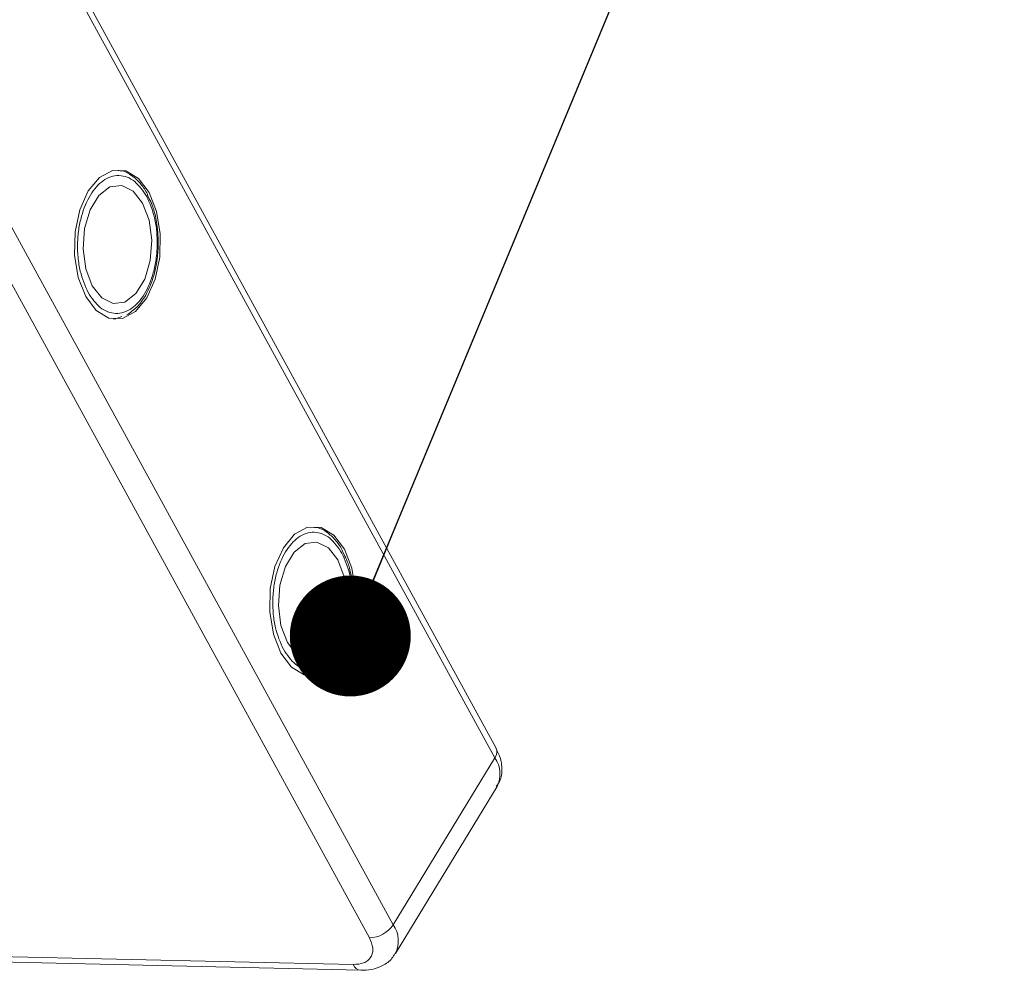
# Model space of a CAD drawing. Header units: millimetres. Extents: x -645 to 830, y -176 to 857.
# Tile 68 of 77: x 450 to 491, y 769 to 808. Entities that reach past the tile are written whole.
import ezdxf

# ---------------------------------------------------------------- set-up
doc = ezdxf.new("R2010")
doc.units = ezdxf.units.MM
doc.styles.get("Standard").update_dxf_attribs({"font": '仿宋_GB2312.ttf', "width": 0.8})
doc.dimstyles.new('ISO-25.1', dxfattribs={"dimtxt": 6, "dimasz": 5, "dimexe": 3.5, "dimexo": 0.625, "dimgap": 1.5, "dimtad": 1, "dimtoh": 1, "dimtxsty": 'Standard', "dimcen": 2.5, "dimadec": 0, "dimazin": 0, "dimtfac": 1, "dimtmove": 0, "dimatfit": 3, "dimfxl": 0, "dimarcsym": 0})

msp = doc.modelspace()

# ---------------------------------------------------------------- linework, layer by layer
at = {"color": 7, "linetype": 'Continuous', "lineweight": 15}
for p, q in [((470.081, 778.295), (451.148, 812.903)), ((451.099, 812.508), (470.033, 777.9)), ((465.831, 770.995), (446.898, 805.603)), ((445.915, 805.065), (464.849, 770.458)), ((455.763, 800.993), (455.694, 801.145)), ((454.393, 796.073), (454.618, 796.147)), ((454.364, 796.058), (454.263, 796.046)), ((463.834, 786.242), (463.764, 786.394)), ((462.435, 781.307), (462.333, 781.295)), ((462.463, 781.322), (462.688, 781.396)), ((470.033, 777.9), (465.831, 770.995)), ((465.922, 769.805), (470.123, 776.71)), ((437.079, 769.742), (464.495, 769.113)), ((464.177, 769.353), (437.218, 769.971))]:
    msp.add_line(p, q, dxfattribs=at)
at = {"color": 7, "linetype": 'Continuous', "lineweight": 15, "flags": 128}
for points in [[(453.119, 796.973), (453.558, 796.394), (454.081, 796.084), (454.639, 796.071), (455.176, 796.357), (455.641, 796.915), (455.987, 797.689), (456.18, 798.603), (456.202, 799.57), (456.051, 800.492), (455.741, 801.282), (455.303, 801.86), (454.779, 802.171), (454.221, 802.184), (453.684, 801.897), (453.22, 801.34), (452.874, 800.566), (452.68, 799.651), (452.658, 798.685), (452.809, 797.762), (453.119, 796.973)], [(455.472, 800.84), (455.08, 801.338), (454.61, 801.57), (454.118, 801.507), (453.664, 801.157), (453.302, 800.562), (453.076, 799.794), (453.014, 798.946), (453.122, 798.119), (453.388, 797.415), (453.78, 796.916), (454.251, 796.685), (454.743, 796.748), (455.197, 797.098), (455.559, 797.692), (455.785, 798.46), (455.847, 799.309), (455.739, 800.135), (455.472, 800.84)], [(461.189, 782.222), (461.628, 781.644), (462.151, 781.333), (462.709, 781.32), (463.247, 781.606), (463.711, 782.164), (464.057, 782.938), (464.25, 783.853), (464.273, 784.819), (464.121, 785.741), (463.811, 786.531), (463.373, 787.109), (462.849, 787.42), (462.292, 787.433), (461.754, 787.146), (461.29, 786.589), (460.944, 785.815), (460.751, 784.9), (460.728, 783.934), (460.88, 783.011), (461.189, 782.222)], [(463.542, 786.089), (463.151, 786.587), (462.68, 786.819), (462.188, 786.756), (461.734, 786.406), (461.372, 785.811), (461.146, 785.043), (461.084, 784.195), (461.192, 783.369), (461.458, 782.664), (461.85, 782.165), (462.321, 781.934), (462.813, 781.997), (463.267, 782.347), (463.629, 782.942), (463.855, 783.709), (463.917, 784.558), (463.809, 785.384), (463.542, 786.089)]]:
    msp.add_lwpolyline(points, dxfattribs=at)
at = {"color": 7, "linetype": 'Continuous', "lineweight": 15}
for centre, radius, start, end in [((469.715, 778.14), 0.398, 323.0575, 22.9881), ((469.073, 777.229), 1.171, 333.6962, 34.9817), ((464.821, 771.675), 1.217, 271.2925, 326.0732), ((464.876, 770.325), 1.167, 332.9961, 35.0454), ((464.543, 769.509), 0.399, 203.0669, 262.9341)]:
    msp.add_arc(centre, radius, start, end, dxfattribs=at)
for points, knots in [([(453.22, 797.138), (453.096, 797.422), (452.904, 797.86), (452.794, 798.583), (452.773, 799.165), (452.82, 799.747), (452.968, 800.457), (453.286, 801.219), (453.742, 801.729), (454.159, 801.947), (454.496, 801.997), (454.83, 801.93), (455.242, 801.701), (455.484, 801.346), (455.64, 801.116)], [0, 0, 0, 0, 0.119721, 0.184837, 0.25, 0.315115, 0.380279, 0.5, 0.619721, 0.684837, 0.75, 0.815115, 0.880279, 1, 1, 1, 1]), ([(455.694, 801.145), (455.676, 801.184), (455.588, 801.384), (455.369, 801.677), (455.032, 801.989), (454.719, 802.172), (454.521, 802.181), (454.468, 802.183)], [0, 0, 0, 0, 0.064646, 0.330746, 0.605417, 0.894132, 1, 1, 1, 1]), ([(455.64, 801.116), (455.765, 800.832), (455.956, 800.395), (456.066, 799.671), (456.087, 799.089), (456.04, 798.507), (455.893, 797.798), (455.575, 797.035), (455.119, 796.525), (454.702, 796.308), (454.364, 796.257), (454.03, 796.325), (453.619, 796.553), (453.377, 796.908), (453.22, 797.138)], [0, 0, 0, 0, 0.119721, 0.184837, 0.25, 0.315115, 0.380279, 0.5, 0.619721, 0.684837, 0.75, 0.815115, 0.880279, 1, 1, 1, 1]), ([(456.12, 799.088), (456.113, 799.385), (456.103, 799.8), (455.989, 800.369), (455.894, 800.723), (455.793, 800.932), (455.763, 800.993)], [0, 0, 0, 0, 0.432034, 0.604386, 0.884605, 1, 1, 1, 1]), ([(454.823, 796.215), (454.964, 796.312), (455.256, 796.515), (455.587, 796.983), (455.821, 797.477), (455.974, 797.961), (456.085, 798.486), (456.107, 798.877), (456.12, 799.088)], [0, 0, 0, 0, 0.191308, 0.39709, 0.559843, 0.686792, 0.830349, 1, 1, 1, 1]), ([(461.29, 782.388), (461.166, 782.671), (460.974, 783.109), (460.864, 783.833), (460.843, 784.414), (460.89, 784.996), (461.038, 785.706), (461.356, 786.468), (461.812, 786.978), (462.229, 787.196), (462.567, 787.246), (462.901, 787.179), (463.312, 786.95), (463.554, 786.595), (463.711, 786.365)], [0, 0, 0, 0, 0.119721, 0.184837, 0.25, 0.315115, 0.380279, 0.5, 0.619721, 0.684837, 0.75, 0.815115, 0.880279, 1, 1, 1, 1]), ([(463.764, 786.394), (463.746, 786.433), (463.658, 786.633), (463.439, 786.926), (463.102, 787.238), (462.789, 787.421), (462.591, 787.43), (462.538, 787.432)], [0, 0, 0, 0, 0.064646, 0.330746, 0.605417, 0.894132, 1, 1, 1, 1]), ([(463.711, 786.365), (463.835, 786.081), (464.027, 785.644), (464.136, 784.92), (464.158, 784.338), (464.11, 783.756), (463.963, 783.047), (463.645, 782.284), (463.189, 781.774), (462.772, 781.557), (462.434, 781.506), (462.1, 781.574), (461.689, 781.802), (461.447, 782.157), (461.29, 782.388)], [0, 0, 0, 0, 0.119721, 0.184837, 0.25, 0.315115, 0.380279, 0.5, 0.619721, 0.684837, 0.75, 0.815115, 0.880279, 1, 1, 1, 1]), ([(464.19, 784.337), (464.183, 784.634), (464.173, 785.049), (464.059, 785.618), (463.964, 785.972), (463.863, 786.181), (463.834, 786.242)], [0, 0, 0, 0, 0.432034, 0.604386, 0.884605, 1, 1, 1, 1]), ([(462.893, 781.464), (463.034, 781.562), (463.326, 781.764), (463.658, 782.232), (463.891, 782.727), (464.044, 783.21), (464.155, 783.735), (464.178, 784.126), (464.19, 784.337)], [0, 0, 0, 0, 0.191308, 0.39709, 0.559843, 0.686792, 0.830349, 1, 1, 1, 1]), ([(470.093, 776.711), (470.152, 776.801), (470.315, 777.046), (470.339, 777.538), (470.25, 777.98), (470.112, 778.219), (470.069, 778.293)], [0, 0, 0, 0, 0.1933179, 0.5258627, 0.8534537, 1, 1, 1, 1]), ([(464.849, 770.458), (464.909, 770.315), (465.003, 770.096), (464.987, 769.835), (464.919, 769.658), (464.793, 769.516), (464.569, 769.382), (464.331, 769.364), (464.177, 769.353)], [0, 0, 0, 0, 0.239443, 0.369636, 0.5, 0.630193, 0.760557, 1, 1, 1, 1]), ([(464.494, 769.115), (464.644, 769.119), (464.96, 769.128), (465.401, 769.292), (465.748, 769.524), (465.857, 769.739), (465.891, 769.806)], [0, 0, 0, 0, 0.265588, 0.558647, 0.864004, 1, 1, 1, 1])]:
    msp.add_open_spline(points, degree=3, knots=knots, dxfattribs=at)

# ---------------------------------------------------------------- leaders
at = {"color": 5, "lineweight": 9}
msp.add_leader([(464.057, 782.938), (482.699, 827.906), (491.092, 827.906)], dimstyle='ISO-25.1', override={"dimgap": 1.5, "dimtad": 0, "dimldrblk": 'Dot'}, dxfattribs=at)

doc.saveas('drawing.dxf')
